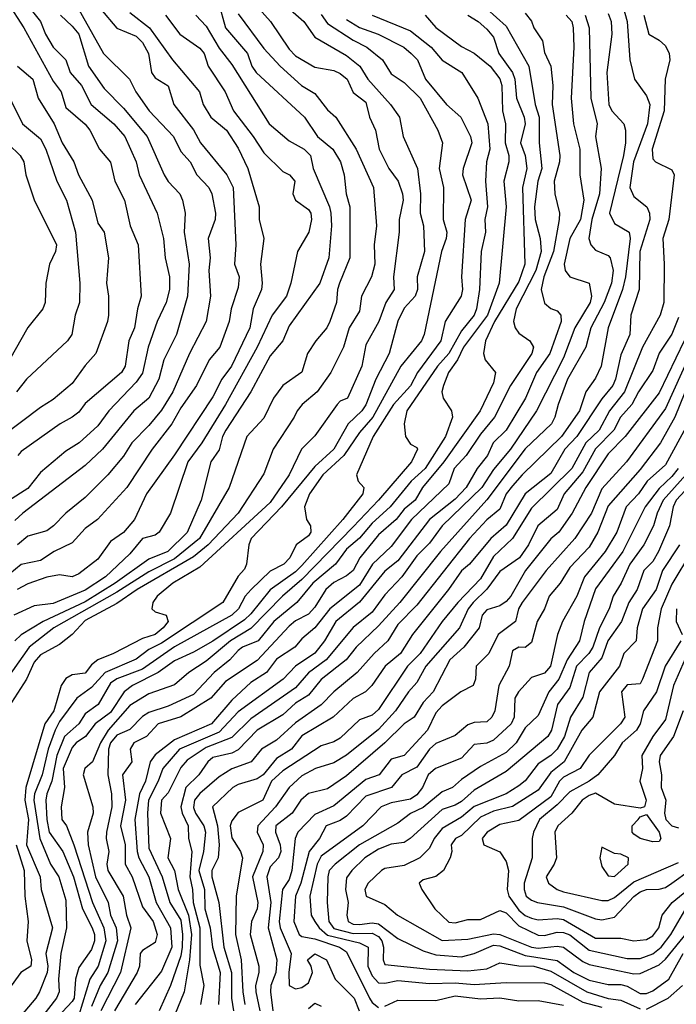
# Model space of a CAD drawing. Header units: metres. Extents: x -51132 to -49532, y -231222 to -229437.
# Tile 55 of 256: x -50935 to -50883, y -230870 to -230793. Entities that reach past the tile are written whole.
import ezdxf

# ---------------------------------------------------------------- set-up
doc = ezdxf.new("R2010")
doc.units = ezdxf.units.M
for name, color, linetype in [('CONTOUR_HALF', 8, 'Continuous'), ('CONTOUR_INDEX', 1, 'Continuous'), ('CONTOUR_INTER', 3, 'Continuous')]:
    doc.layers.add(name, color=color, linetype=linetype)

msp = doc.modelspace()

# ---------------------------------------------------------------- linework, layer by layer
at = {"layer": 'CONTOUR_HALF'}
for points, elevation in [([(-50915.58, -230789.994), (-50912.436, -230792.759), (-50911.58, -230793.981), (-50909.08, -230795.422), (-50908.049, -230796.259), (-50907.426, -230797.259), (-50905.633, -230799.259), (-50904.938, -230800.259), (-50904.658, -230801.759), (-50903.525, -230804.259), (-50903.292, -230806.259), (-50903.317, -230807.759), (-50903.044, -230808.759), (-50902.97, -230810.759), (-50903.549, -230812.759), (-50903.538, -230813.759), (-50903.699, -230814.259), (-50904.58, -230815.209), (-50905.08, -230816.24), (-50905.754, -230818.759), (-50906.801, -230820.759), (-50907.58, -230822.784), (-50907.893, -230823.259), (-50908.955, -230824.259), (-50910.094, -230826.259), (-50911.58, -230827.615), (-50914.18, -230830.759), (-50916.553, -230833.259), (-50916.756, -230833.759), (-50916.924, -230835.259), (-50917.08, -230835.665), (-50917.58, -230836.191), (-50918.773, -230838.259), (-50923.58, -230841.44), (-50924.58, -230841.945), (-50925.58, -230842.714), (-50927.996, -230843.759), (-50929.08, -230844.935), (-50930.239, -230845.759), (-50931.58, -230847.582), (-50931.915, -230848.259), (-50932.468, -230849.759), (-50932.933, -230851.759), (-50933.548, -230853.259), (-50933.61, -230853.759), (-50933.118, -230856.759), (-50932.29, -230858.759), (-50931.646, -230859.759), (-50931.08, -230861.583), (-50931.028, -230863.759), (-50931.478, -230865.759), (-50931.656, -230867.759), (-50931.6, -230868.759), (-50931.82, -230869.259), (-50933.08, -230870.89)], 60.5), ([(-50934.638, -230790.759), (-50933.082, -230792.759), (-50932.679, -230793.759), (-50932.083, -230794.759), (-50931.092, -230795.759), (-50930.757, -230796.759), (-50929.865, -230797.759), (-50929.093, -230799.259), (-50927.339, -230800.759), (-50926.454, -230801.759), (-50925.567, -230803.759), (-50925.353, -230804.759), (-50923.918, -230807.759), (-50923.44, -230809.759), (-50923.3, -230811.259), (-50922.975, -230812.759), (-50922.975, -230813.759), (-50923.224, -230814.759), (-50923.923, -230816.259), (-50924.644, -230818.259), (-50925.08, -230820.304), (-50925.58, -230820.996), (-50927.73, -230823.259), (-50928.58, -230824.425), (-50930.053, -230825.759), (-50931.08, -230826.411), (-50933.08, -230828.08), (-50934.08, -230829.336), (-50935.58, -230830.313)], 65.5), ([(-50930.654, -230790.759), (-50928.129, -230795.259), (-50926.1, -230797.259), (-50925.606, -230798.259), (-50924.568, -230799.759), (-50922.649, -230801.759), (-50922.08, -230802.947), (-50921.352, -230803.759), (-50920.818, -230804.759), (-50919.882, -230805.759), (-50919.64, -230806.259), (-50919.359, -230807.759), (-50919.375, -230808.259), (-50919.926, -230809.759), (-50919.77, -230811.259), (-50919.883, -230812.259), (-50919.753, -230814.259), (-50920.096, -230816.259), (-50921.403, -230818.759), (-50922.699, -230821.759), (-50923.58, -230823.199), (-50924.58, -230824.412), (-50925.923, -230825.759), (-50926.58, -230826.793), (-50927.792, -230828.259), (-50929.58, -230830.035), (-50931.1, -230831.259), (-50932.044, -230832.259), (-50932.58, -230832.655), (-50934.08, -230833.081), (-50934.889, -230833.759)], 64.5), ([(-50898.096, -230791.759), (-50896.58, -230793.114), (-50894.801, -230796.259), (-50894.308, -230799.259), (-50893.997, -230800.259), (-50893.997, -230802.259), (-50893.794, -230804.259), (-50894.095, -230805.259), (-50894.368, -230807.259), (-50894.313, -230808.259), (-50893.899, -230809.759), (-50893.844, -230810.759), (-50894.256, -230812.259), (-50895.798, -230815.259), (-50896.001, -230816.259), (-50895.863, -230816.759), (-50895.58, -230817.163), (-50894.709, -230817.759), (-50894.422, -230818.259), (-50894.575, -230818.759), (-50896.231, -230821.259), (-50897.499, -230823.759), (-50898.58, -230825.087), (-50899.702, -230826.759), (-50900.652, -230827.759), (-50901.08, -230828.973), (-50903.984, -230831.759), (-50905.58, -230833.884), (-50907.066, -230835.259), (-50908.08, -230836.909), (-50910.385, -230838.759), (-50911.58, -230840.249), (-50912.58, -230841.102), (-50913.147, -230841.759), (-50914.58, -230842.706), (-50915.367, -230843.759), (-50916.58, -230844.529), (-50918.08, -230845.91), (-50919.682, -230847.759), (-50922.58, -230849.014), (-50924.08, -230850.192), (-50924.47, -230850.759), (-50924.845, -230852.259), (-50925.323, -230853.259), (-50925.677, -230855.259), (-50925.494, -230857.759), (-50925.358, -230858.259), (-50924.584, -230859.759), (-50924, -230861.759), (-50922.887, -230863.759), (-50922.771, -230865.259), (-50923.58, -230867.131), (-50925.649, -230869.759)], 57.5), ([(-50917.58, -230792.163), (-50915.58, -230794.86), (-50914.281, -230796.259), (-50912.608, -230797.759), (-50911.58, -230798.399), (-50910.58, -230799.663), (-50909.927, -230800.259), (-50908.346, -230802.759), (-50906.965, -230805.759), (-50906.733, -230808.759), (-50906.926, -230810.259), (-50906.87, -230811.759), (-50907.139, -230812.759), (-50907.927, -230814.259), (-50908.08, -230815.443), (-50908.878, -230816.759), (-50909.327, -230818.259), (-50910.307, -230820.259), (-50911.382, -230821.759), (-50912.577, -230822.759), (-50912.97, -230823.259), (-50913.186, -230823.759), (-50914.842, -230826.259), (-50915.58, -230828.192), (-50917.573, -230831.259), (-50919.937, -230833.759), (-50921.08, -230834.697), (-50925.495, -230837.259), (-50927.08, -230838.338), (-50929.58, -230839.668), (-50930.58, -230840.775), (-50931.58, -230841.559), (-50933.08, -230842.37), (-50933.58, -230842.937), (-50934.173, -230844.259), (-50935.58, -230846.452)], 61.5), ([(-50920.891, -230792.259), (-50920.08, -230793.126), (-50919.08, -230794.851), (-50918.08, -230796.129), (-50915.16, -230800.759), (-50913.58, -230802.098), (-50912.402, -230802.759), (-50911.923, -230803.259), (-50911.713, -230804.259), (-50910.43, -230807.259), (-50910.325, -230807.759), (-50910.272, -230808.759), (-50910.463, -230811.259), (-50911.189, -230813.259), (-50913.58, -230816.597), (-50914.09, -230817.759), (-50915.08, -230818.953), (-50916.58, -230821.773), (-50918.546, -230824.759), (-50918.805, -230825.259), (-50919.08, -230826.304), (-50919.712, -230827.259), (-50920.469, -230830.259), (-50921.58, -230832.773), (-50923.087, -230834.259), (-50924.58, -230834.858), (-50927.219, -230836.759), (-50929.58, -230838.222), (-50932.858, -230839.759), (-50934.58, -230840.809), (-50935.08, -230841.255)], 62.5), ([(-50926.08, -230792.045), (-50924.523, -230793.259), (-50922.735, -230795.759), (-50920.621, -230798.259), (-50920.325, -230799.259), (-50919.722, -230800.259), (-50918.491, -230801.259), (-50917.58, -230802.683), (-50916.812, -230804.259), (-50915.941, -230807.259), (-50915.933, -230808.259), (-50915.568, -230809.759), (-50915.821, -230811.759), (-50915.693, -230813.259), (-50915.766, -230813.759), (-50916.409, -230815.259), (-50916.675, -230816.759), (-50918.115, -230819.759), (-50918.87, -230820.759), (-50919.58, -230822.144), (-50922.58, -230826.706), (-50924.778, -230829.759), (-50925.708, -230831.759), (-50926.58, -230832.778), (-50927.58, -230833.495), (-50928.58, -230834.866), (-50930.08, -230836.03), (-50930.58, -230836.243), (-50931.58, -230836.105), (-50932.58, -230836.28), (-50934.08, -230836.808), (-50934.891, -230837.259)], 63.5), ([(-50909.08, -230792.603), (-50908.08, -230793.235), (-50906.62, -230793.759), (-50904.598, -230794.759), (-50904.01, -230795.259), (-50903.526, -230795.759), (-50902.889, -230797.259), (-50901.252, -230799.259), (-50900.125, -230800.259), (-50899.366, -230801.759), (-50899.273, -230802.259), (-50899.949, -230804.259), (-50899.997, -230804.759), (-50899.309, -230806.759), (-50899.787, -230808.259), (-50900.079, -230812.759), (-50899.988, -230813.759), (-50900.096, -230814.259), (-50901.361, -230816.259), (-50901.691, -230817.759), (-50903.534, -230820.259), (-50904.08, -230821.288), (-50905.411, -230822.759), (-50907.008, -230825.259), (-50908.306, -230828.259), (-50908.184, -230828.759), (-50907.727, -230829.259), (-50907.812, -230829.759), (-50909.367, -230831.759), (-50912.58, -230835.354), (-50913.08, -230835.861), (-50915.08, -230837.276), (-50916.58, -230839.164), (-50917.08, -230839.62), (-50919.58, -230841.293), (-50921.08, -230842.159), (-50922.58, -230842.837), (-50923.843, -230843.759), (-50925.855, -230844.759), (-50926.509, -230845.259), (-50927.58, -230846.869), (-50928.793, -230847.759), (-50929.538, -230848.759), (-50930.279, -230849.259), (-50930.58, -230849.628), (-50931.299, -230851.259), (-50931.184, -230852.759), (-50931.454, -230854.259), (-50931.414, -230855.259), (-50931.032, -230855.759), (-50930.467, -230857.259), (-50928.996, -230861.759), (-50928.107, -230863.759), (-50927.961, -230864.759), (-50928.551, -230866.759), (-50929.202, -230867.759), (-50930.08, -230870.598)], 59.5), ([(-50902.913, -230792.259), (-50902.08, -230793.226), (-50900.08, -230794.72), (-50899.08, -230795.233), (-50897.835, -230796.259), (-50897.08, -230797.238), (-50896.911, -230797.759), (-50896.854, -230799.759), (-50896.623, -230800.759), (-50896.663, -230802.259), (-50896.364, -230803.259), (-50896.369, -230803.759), (-50896.761, -230805.259), (-50896.564, -230807.259), (-50897.133, -230813.259), (-50898.044, -230815.759), (-50899.93, -230818.259), (-50900.401, -230819.259), (-50901.105, -230820.259), (-50901.491, -230821.259), (-50901.606, -230821.759), (-50901.507, -230822.259), (-50900.868, -230823.259), (-50900.776, -230823.759), (-50901.334, -230825.259), (-50902.915, -230827.759), (-50904.016, -230828.759), (-50905.666, -230830.759), (-50907.08, -230832.039), (-50908.08, -230833.229), (-50909.08, -230834.089), (-50909.957, -230835.259), (-50911.731, -230836.759), (-50912.976, -230838.259), (-50914.791, -230839.759), (-50916.023, -230841.259), (-50917.234, -230841.759), (-50917.58, -230842.032), (-50918.244, -230842.759), (-50919.474, -230843.759), (-50921.08, -230845.463), (-50923.08, -230846.397), (-50924.58, -230846.869), (-50925.08, -230847.207), (-50926.08, -230848.213), (-50927.08, -230848.649), (-50927.588, -230849.259), (-50927.732, -230849.759), (-50927.808, -230851.759), (-50927.513, -230853.259), (-50927.478, -230854.259), (-50927.899, -230856.259), (-50927.936, -230856.759), (-50927.723, -230857.759), (-50927.872, -230858.759), (-50927.806, -230859.259), (-50926.587, -230861.259), (-50926.332, -230862.759), (-50925.984, -230863.759), (-50926.801, -230867.259), (-50928.354, -230870.259)], 58.5), ([(-50891.884, -230792.259), (-50891.418, -230792.759), (-50891.326, -230793.259), (-50891.28, -230794.759), (-50891.477, -230798.759), (-50891.299, -230800.759), (-50890.812, -230802.759), (-50890.8, -230804.759), (-50890.499, -230806.759), (-50890.754, -230808.259), (-50891.59, -230809.759), (-50892.033, -230811.759), (-50891.948, -230812.259), (-50891.58, -230812.763), (-50890.08, -230813.247), (-50889.892, -230814.259), (-50889.998, -230814.759), (-50891.19, -230816.759), (-50892.08, -230819.109), (-50894.193, -230823.259), (-50896.231, -230826.259), (-50897.58, -230827.84), (-50898.495, -230829.259), (-50901.597, -230832.259), (-50902.58, -230833.617), (-50903.58, -230834.598), (-50904.756, -230836.259), (-50906.08, -230837.659), (-50907.08, -230839.023), (-50908.58, -230840.212), (-50910.691, -230842.759), (-50912.08, -230843.773), (-50913.08, -230844.959), (-50916.58, -230847.37), (-50918.08, -230848.828), (-50920.08, -230849.627), (-50921.58, -230850.615), (-50922.08, -230851.185), (-50923.08, -230853.171), (-50923.586, -230853.759), (-50923.678, -230854.759), (-50922.875, -230856.759), (-50923.084, -230858.259), (-50922.561, -230859.259), (-50922.292, -230860.759), (-50921.468, -230862.759), (-50921.244, -230864.259), (-50921.407, -230866.259), (-50921.814, -230868.759), (-50923.035, -230871.759)], 56.5), ([(-50888.58, -230792.115), (-50888.355, -230792.759), (-50888.292, -230793.759), (-50888.692, -230796.759), (-50888.529, -230799.259), (-50888.304, -230799.759), (-50887.358, -230800.759), (-50887.234, -230801.259), (-50887.232, -230802.259), (-50887.393, -230803.259), (-50888.481, -230807.759), (-50888.08, -230808.582), (-50886.936, -230809.259), (-50886.848, -230809.759), (-50887.216, -230812.759), (-50887.471, -230813.759), (-50888.59, -230816.759), (-50889.134, -230819.759), (-50889.58, -230820.691), (-50890.332, -230821.759), (-50890.837, -230823.259), (-50892.238, -230825.259), (-50895.334, -230828.259), (-50896.08, -230829.133), (-50896.572, -230829.759), (-50897.08, -230830.967), (-50898.08, -230831.78), (-50899.44, -230833.259), (-50903.58, -230838.474), (-50905.08, -230839.98), (-50905.84, -230841.259), (-50906.927, -230842.259), (-50908.243, -230843.759), (-50910.08, -230845.26), (-50911.08, -230846.291), (-50913.08, -230847.696), (-50914.58, -230849.038), (-50915.754, -230849.759), (-50916.566, -230850.759), (-50918.08, -230851.295), (-50919.08, -230851.914), (-50920.58, -230853.221), (-50921.005, -230853.759), (-50921.08, -230854.314), (-50920.925, -230854.759), (-50920.279, -230855.759), (-50920.133, -230856.259), (-50920.297, -230857.759), (-50920.667, -230859.259), (-50920.222, -230860.759), (-50920.183, -230862.259), (-50919.786, -230863.759), (-50919.599, -230865.259), (-50918.993, -230867.259), (-50919.123, -230869.759)], 55.5), ([(-50885.778, -230792.259), (-50885.395, -230793.759), (-50884.58, -230794.203), (-50884.08, -230794.661), (-50883.789, -230795.259), (-50883.761, -230795.759), (-50884.102, -230797.259), (-50884.205, -230799.759), (-50885.143, -230802.759), (-50885.08, -230803.507), (-50884.877, -230803.759), (-50883.58, -230804.38), (-50883.4, -230804.759), (-50883.839, -230808.259), (-50884.299, -230809.759), (-50884.183, -230811.759), (-50884.225, -230814.759), (-50884.507, -230815.759), (-50885.889, -230818.259), (-50887.31, -230821.759), (-50888.489, -230823.259), (-50889.299, -230824.759), (-50890.323, -230825.759), (-50891.44, -230827.759), (-50894.58, -230830.887), (-50896.081, -230833.259), (-50897.58, -230834.675), (-50898.58, -230836.403), (-50900.365, -230838.259), (-50901.584, -230839.759), (-50903.327, -230842.259), (-50904.315, -230843.259), (-50906.58, -230846.65), (-50907.08, -230847.082), (-50908.08, -230847.456), (-50909.58, -230848.881), (-50910.08, -230849.189), (-50911.08, -230849.497), (-50914.08, -230851.454), (-50914.959, -230852.259), (-50915.659, -230853.759), (-50917.58, -230854.703), (-50918.08, -230855.365), (-50918.196, -230855.759), (-50918.08, -230856.699), (-50917.406, -230857.759), (-50917.239, -230858.259), (-50917.743, -230861.259), (-50917.782, -230864.259), (-50917.343, -230866.259), (-50917.214, -230868.759), (-50917.047, -230869.759)], 54.5), ([(-50934.872, -230796.259), (-50933.674, -230797.259), (-50933.261, -230798.759), (-50932, -230800.759), (-50931.38, -230802.259), (-50930.449, -230803.759), (-50930.096, -230804.759), (-50929.028, -230806.759), (-50928.58, -230808.548), (-50928.078, -230809.259), (-50927.744, -230811.259), (-50927.906, -230813.259), (-50927.742, -230814.259), (-50927.75, -230815.759), (-50927.822, -230816.259), (-50928.726, -230818.759), (-50929.58, -230819.705), (-50930.58, -230821.1), (-50932.08, -230822.372), (-50933.08, -230822.98), (-50937.58, -230826.368)], 66.5), ([(-50935.58, -230802.353), (-50934.673, -230803.259), (-50934.37, -230803.759), (-50934.211, -230804.759), (-50933.58, -230806.721), (-50931.829, -230810.259), (-50931.9, -230810.759), (-50932.374, -230811.759), (-50932.647, -230813.259), (-50932.706, -230814.759), (-50932.891, -230815.259), (-50934.08, -230816.731), (-50935.515, -230819.259)], 67.5), ([(-50882.623, -230817.759), (-50884.58, -230821.849), (-50887.248, -230825.259), (-50888.58, -230826.617), (-50890.324, -230829.259), (-50891.411, -230831.259), (-50892.448, -230832.759), (-50893.08, -230833.286), (-50895.051, -230835.759), (-50896.223, -230837.759), (-50896.58, -230838.192), (-50897.08, -230838.527), (-50898.08, -230838.832), (-50898.463, -230839.259), (-50898.683, -230840.259), (-50899.904, -230841.759), (-50900.986, -230842.759), (-50902.304, -230845.259), (-50903.08, -230846.108), (-50903.778, -230847.259), (-50904.58, -230847.78), (-50906.08, -230849.252), (-50909.08, -230851.832), (-50910.58, -230852.861), (-50912.08, -230853.234), (-50912.66, -230853.759), (-50913.343, -230854.759), (-50914.63, -230855.759), (-50914.659, -230856.259), (-50914.277, -230857.259), (-50914.248, -230857.759), (-50914.431, -230858.259), (-50915.08, -230858.982), (-50915.323, -230859.759), (-50915.014, -230861.759), (-50915.233, -230863.759), (-50914.564, -230866.259), (-50914.636, -230867.259), (-50915.017, -230868.259), (-50915.056, -230868.759), (-50914.862, -230870.259)], 53.5), ([(-50882.58, -230821.816), (-50883.365, -230823.759), (-50884.489, -230825.759), (-50886.08, -230827.844), (-50888.58, -230830.705), (-50889.381, -230832.759), (-50890.08, -230833.941), (-50891.58, -230835.523), (-50892.342, -230836.759), (-50893.219, -230837.759), (-50893.57, -230838.759), (-50894.148, -230839.759), (-50894.58, -230841.407), (-50895.08, -230841.79), (-50895.58, -230841.773), (-50896.08, -230842.06), (-50896.352, -230843.259), (-50897.161, -230844.759), (-50897.476, -230846.759), (-50897.708, -230847.259), (-50898.08, -230847.613), (-50899.08, -230847.656), (-50899.58, -230847.86), (-50900.58, -230848.696), (-50902.08, -230849.311), (-50902.584, -230849.759), (-50903.58, -230851.161), (-50904.753, -230851.759), (-50905.575, -230852.759), (-50907.58, -230853.439), (-50909.08, -230854.991), (-50909.58, -230855.329), (-50910.685, -230855.759), (-50911.209, -230856.759), (-50912.015, -230857.759), (-50912.68, -230860.259), (-50913.089, -230861.259), (-50913.217, -230863.259), (-50912.802, -230864.259), (-50912.58, -230864.43), (-50911.58, -230864.622), (-50909.634, -230865.259), (-50909.08, -230865.629), (-50907.282, -230869.259), (-50907.08, -230869.599), (-50906.58, -230869.979)], 52.5), ([(-50883.105, -230827.759), (-50883.58, -230828.387), (-50884.58, -230829.33), (-50885.673, -230830.759), (-50887.435, -230834.259), (-50889.58, -230837.203), (-50890.468, -230839.759), (-50890.835, -230841.259), (-50891.802, -230842.759), (-50892.443, -230844.259), (-50893.245, -230845.259), (-50894.08, -230847.126), (-50895.08, -230848.091), (-50895.795, -230849.259), (-50896.58, -230850.018), (-50898.58, -230851.123), (-50900.08, -230852.125), (-50900.794, -230852.759), (-50901.58, -230853.093), (-50903.08, -230854.318), (-50904.08, -230854.782), (-50905.08, -230855.561), (-50908.08, -230857.237), (-50909.969, -230858.759), (-50910.456, -230859.259), (-50910.565, -230859.759), (-50910.612, -230861.759), (-50910.479, -230863.259), (-50910.08, -230863.789), (-50908.58, -230864.195), (-50907.08, -230864.159), (-50906.58, -230864.418), (-50906.32, -230864.759), (-50906.178, -230865.259), (-50906.214, -230866.259), (-50906.08, -230866.634), (-50902.58, -230866.98), (-50899.58, -230867.121), (-50898.08, -230866.957), (-50897.08, -230866.481), (-50895.58, -230866.732), (-50894.403, -230866.759), (-50893.08, -230867.131), (-50890.264, -230868.759), (-50888.58, -230869.294), (-50887.58, -230869.413), (-50886.08, -230870.093)], 51.5), ([(-50881.856, -230828.759), (-50883.247, -230830.259), (-50883.494, -230830.759), (-50883.777, -230832.259), (-50884.63, -230834.259), (-50885.08, -230835.055), (-50885.776, -230835.759), (-50886.299, -230837.259), (-50886.953, -230838.259), (-50887.539, -230839.759), (-50888.614, -230841.259), (-50889.08, -230842.594), (-50890.069, -230843.759), (-50890.58, -230845.67), (-50891.537, -230847.259), (-50892.017, -230848.759), (-50892.58, -230849.751), (-50893.072, -230850.259), (-50894.08, -230850.89), (-50895.08, -230852.236), (-50895.58, -230852.639), (-50896.58, -230853.25), (-50899.08, -230854.247), (-50900.08, -230855.08), (-50901.58, -230855.977), (-50902.215, -230856.759), (-50902.58, -230857.511), (-50903.346, -230858.259), (-50904.58, -230858.874), (-50906.08, -230859.104), (-50906.351, -230859.259), (-50907.403, -230860.259), (-50907.648, -230860.759), (-50907.541, -230861.259), (-50906.08, -230861.92), (-50905.096, -230862.759), (-50901.58, -230864.744), (-50899.58, -230864.64), (-50897.58, -230864.215), (-50897.08, -230864.281), (-50894.58, -230865.266), (-50894.08, -230865.348), (-50892.58, -230865.185), (-50892.08, -230865.271), (-50890.58, -230866.392), (-50890.08, -230866.629), (-50886.58, -230867.347), (-50886.08, -230867.321), (-50884.58, -230866.656), (-50884.08, -230866.199), (-50880.864, -230862.259)], 50.5), ([(-50882.041, -230834.259), (-50883.58, -230836.831), (-50884.437, -230838.759), (-50884.724, -230840.259), (-50884.707, -230841.259), (-50885.882, -230844.259), (-50886.08, -230844.636), (-50887.08, -230844.723), (-50887.541, -230845.259), (-50887.283, -230847.259), (-50887.624, -230847.759), (-50890.08, -230850.212), (-50890.767, -230851.259), (-50892.08, -230851.952), (-50892.399, -230852.259), (-50893.08, -230853.478), (-50895.58, -230855.331), (-50897.08, -230855.649), (-50898.075, -230856.259), (-50898.451, -230856.759), (-50898.318, -230857.259), (-50897.08, -230857.794), (-50896.58, -230858.563), (-50896.395, -230859.259), (-50896.499, -230860.759), (-50896.36, -230861.259), (-50895.58, -230862.377), (-50895.08, -230862.793), (-50894.58, -230862.991), (-50894.08, -230863.117), (-50892.58, -230863.016), (-50892.08, -230863.105), (-50889.58, -230864.55), (-50887.58, -230864.552), (-50886.58, -230864.773), (-50885.58, -230864.675), (-50885.08, -230864.368), (-50884.613, -230863.759), (-50884.347, -230862.759), (-50883.564, -230861.759), (-50881.722, -230860.259)], 49.5), ([(-50882.358, -230842.259), (-50883.45, -230844.759), (-50884.08, -230847.423), (-50885.077, -230848.759), (-50885.947, -230850.259), (-50885.886, -230851.259), (-50886.088, -230852.259), (-50885.609, -230853.759), (-50885.729, -230854.259), (-50886.08, -230854.363), (-50888.08, -230854.056), (-50889.58, -230853.21), (-50890.08, -230853.379), (-50890.608, -230853.759), (-50891.42, -230854.759), (-50892.523, -230855.759), (-50892.751, -230856.259), (-50892.641, -230858.259), (-50892.803, -230858.759), (-50893.435, -230859.759), (-50893.262, -230860.259), (-50892.58, -230860.755), (-50892.08, -230860.939), (-50889.08, -230861.612), (-50888.58, -230861.603), (-50888.08, -230861.366), (-50886.58, -230860.144), (-50883.08, -230858.632)], 48.5), ([(-50886.236, -230855.259), (-50886.08, -230855.055), (-50885.58, -230854.868), (-50884.582, -230856.259), (-50884.453, -230856.759), (-50884.58, -230856.981), (-50885.08, -230857.026), (-50886.078, -230856.759), (-50886.58, -230856.409), (-50886.695, -230856.259), (-50886.7, -230855.759), (-50886.236, -230855.259)], 48.5), ([(-50934.986, -230857.259), (-50934.343, -230859.259), (-50934.31, -230861.259), (-50934.054, -230863.259), (-50934.134, -230864.759), (-50933.77, -230866.259), (-50933.833, -230866.759), (-50934.611, -230867.259), (-50935.58, -230868.587)], 61.5), ([(-50885.58, -230870.112), (-50883.872, -230869.259), (-50882.744, -230868.259)], 51.5), ([(-50912.08, -230870.069), (-50911.58, -230869.639), (-50911.08, -230869.874)], 53.5), ([(-50906.08, -230869.892), (-50905.08, -230869.428), (-50902.08, -230869.436), (-50900.58, -230869.079), (-50898.58, -230869.311), (-50897.08, -230869.239), (-50895.58, -230869.465), (-50894.08, -230869.443), (-50892.08, -230869.795)], 52.5)]:
    msp.add_lwpolyline(points, dxfattribs=dict(at, elevation=elevation))
at = {"layer": 'CONTOUR_INDEX'}
for points, elevation in [([(-50887.498, -230791.259), (-50887.085, -230792.759), (-50886.886, -230795.759), (-50886.506, -230797.259), (-50885.58, -230798.587), (-50885.32, -230799.259), (-50885.508, -230800.759), (-50886.593, -230803.759), (-50886.872, -230805.759), (-50886.58, -230806.472), (-50885.551, -230807.259), (-50885.334, -230807.759), (-50885.324, -230808.259), (-50886.088, -230810.759), (-50886.156, -230813.759), (-50886.816, -230815.759), (-50886.89, -230817.259), (-50887.58, -230818.855), (-50887.995, -230820.759), (-50888.216, -230821.259), (-50889.08, -230822.306), (-50891.046, -230825.259), (-50891.975, -230826.259), (-50893.08, -230828.15), (-50895.081, -230829.759), (-50896.58, -230832.218), (-50897.788, -230833.259), (-50899.447, -230835.259), (-50900.08, -230835.789), (-50901.094, -230837.259), (-50903.922, -230840.759), (-50904.854, -230842.259), (-50906.069, -230843.259), (-50907.112, -230844.759), (-50907.604, -230845.259), (-50908.58, -230845.773), (-50910.123, -230847.259), (-50912.58, -230848.707), (-50913.389, -230849.759), (-50914.58, -230850.487), (-50915.624, -230851.759), (-50916.08, -230852.076), (-50917.58, -230852.517), (-50917.995, -230852.759), (-50919.59, -230854.259), (-50919.203, -230855.759), (-50919.069, -230857.259), (-50919.153, -230858.259), (-50919.642, -230859.259), (-50919.65, -230859.759), (-50919.098, -230861.759), (-50918.709, -230865.259), (-50918.105, -230867.259), (-50918.1, -230869.259), (-50917.959, -230870.259)], 55), ([(-50931.513, -230792.259), (-50930.58, -230793.111), (-50930.08, -230793.752), (-50929.309, -230796.259), (-50928.08, -230798.004), (-50926.58, -230799.536), (-50924.711, -230801.759), (-50923.378, -230804.759), (-50923.08, -230805.285), (-50922.156, -230806.259), (-50921.953, -230806.759), (-50921.729, -230807.759), (-50921.815, -230809.259), (-50921.41, -230811.759), (-50921.562, -230814.259), (-50922.426, -230817.259), (-50923.404, -230819.259), (-50923.805, -230820.759), (-50924.577, -230822.259), (-50925.749, -230823.259), (-50928.223, -230826.259), (-50929.58, -230827.533), (-50934.469, -230831.259), (-50935.08, -230831.844)], 65), ([(-50911.08, -230792.212), (-50910.58, -230792.902), (-50908.58, -230794.211), (-50907.51, -230794.759), (-50906.27, -230795.759), (-50905.58, -230796.847), (-50904.58, -230797.538), (-50903.324, -230798.759), (-50901.921, -230801.259), (-50901.56, -230802.259), (-50901.831, -230804.259), (-50901.479, -230805.759), (-50901.523, -230808.259), (-50901.219, -230809.259), (-50901.273, -230809.759), (-50901.644, -230810.759), (-50903.003, -230817.259), (-50903.222, -230817.759), (-50904.837, -230819.759), (-50907.037, -230823.759), (-50908.08, -230824.937), (-50909.296, -230826.759), (-50910.934, -230828.259), (-50911.985, -230829.759), (-50912.372, -230830.759), (-50912.231, -230831.759), (-50911.922, -230832.259), (-50911.881, -230832.759), (-50912.08, -230833.042), (-50913.027, -230833.759), (-50913.545, -230834.759), (-50913.995, -230835.259), (-50915.08, -230835.815), (-50916.574, -230837.259), (-50917.027, -230837.759), (-50917.556, -230838.759), (-50918.074, -230839.259), (-50922.58, -230841.741), (-50925.08, -230843.492), (-50927.08, -230844.239), (-50927.58, -230844.589), (-50928.563, -230846.259), (-50929.58, -230846.977), (-50930.08, -230847.759), (-50931.201, -230848.759), (-50931.802, -230850.259), (-50932.179, -230852.259), (-50932.574, -230853.259), (-50932.657, -230853.759), (-50932.569, -230855.259), (-50932.383, -230856.259), (-50931.326, -230857.759), (-50930.5, -230859.759), (-50929.774, -230862.259), (-50929.019, -230863.759), (-50928.847, -230864.259), (-50928.852, -230864.759), (-50929.08, -230865.458), (-50930.08, -230866.852), (-50930.335, -230867.759), (-50930.439, -230869.259), (-50930.58, -230869.522), (-50931.735, -230870.759)], 60), ([(-50882.991, -230833.759), (-50884.332, -230835.759), (-50884.822, -230837.259), (-50885.899, -230838.759), (-50886.303, -230840.259), (-50886.378, -230841.259), (-50887.364, -230842.259), (-50887.697, -230843.259), (-50889.267, -230845.259), (-50889.787, -230847.259), (-50890.641, -230848.259), (-50892.04, -230850.759), (-50893.08, -230851.569), (-50894.08, -230852.969), (-50896.08, -230854.235), (-50897.58, -230854.609), (-50898.58, -230855.076), (-50900.08, -230856.505), (-50900.552, -230856.759), (-50900.887, -230857.259), (-50900.832, -230857.759), (-50900.961, -230858.259), (-50901.5, -230859.259), (-50902.08, -230859.718), (-50903.08, -230859.981), (-50903.396, -230860.259), (-50903.178, -230860.759), (-50902.16, -230862.259), (-50901.08, -230863.303), (-50900.58, -230863.345), (-50899.58, -230863.109), (-50898.58, -230863.094), (-50897.08, -230862.399), (-50896.58, -230862.583), (-50895.58, -230863.605), (-50894.08, -230864.329), (-50893.58, -230864.357), (-50892.58, -230864.094), (-50892.08, -230864.116), (-50891.58, -230864.285), (-50890.08, -230865.495), (-50887.08, -230866.163), (-50886.08, -230866.146), (-50885.08, -230865.779), (-50884.435, -230865.259), (-50883.673, -230864.259), (-50882.58, -230862.403)], 50)]:
    msp.add_lwpolyline(points, dxfattribs=dict(at, elevation=elevation))
at = {"layer": 'CONTOUR_INTER'}
for points, elevation in [([(-50928.371, -230791.759), (-50927.08, -230793.283), (-50925.58, -230793.908), (-50925.08, -230794.407), (-50924.618, -230795.259), (-50924.364, -230796.759), (-50924.08, -230797.165), (-50923.08, -230797.795), (-50922.612, -230799.259), (-50921.08, -230801.252), (-50920.524, -230802.259), (-50918.47, -230804.759), (-50917.964, -230805.759), (-50917.757, -230810.259), (-50917.873, -230811.759), (-50917.496, -230812.759), (-50917.58, -230813.586), (-50918.12, -230815.259), (-50918.285, -230816.259), (-50919.018, -230818.259), (-50919.843, -230819.259), (-50920.843, -230821.259), (-50922.08, -230823.022), (-50922.77, -230824.259), (-50924.327, -230826.259), (-50926.313, -230829.259), (-50928.606, -230831.759), (-50929.58, -230832.474), (-50930.58, -230833.602), (-50931.994, -230834.259), (-50933.08, -230834.981), (-50934.58, -230835.277), (-50936.392, -230836.759)], 64), ([(-50919.134, -230791.259), (-50918.571, -230793.259), (-50916.838, -230795.259), (-50916.518, -230796.259), (-50916.163, -230796.759), (-50912.374, -230800.259), (-50911.36, -230801.759), (-50910.167, -230802.759), (-50909.572, -230803.759), (-50909.278, -230804.759), (-50909.115, -230806.259), (-50908.831, -230807.259), (-50908.819, -230811.259), (-50909.652, -230813.259), (-50909.804, -230813.759), (-50909.864, -230814.759), (-50910.398, -230816.259), (-50910.632, -230816.759), (-50911.503, -230817.759), (-50912.135, -230818.759), (-50912.58, -230820.231), (-50914.08, -230821.273), (-50914.807, -230822.259), (-50915.58, -230823.826), (-50916.908, -230825.259), (-50918.286, -230829.259), (-50920.618, -230833.259), (-50922.58, -230834.85), (-50924.58, -230835.874), (-50927.08, -230837.451), (-50932.036, -230840.259), (-50933.97, -230841.759), (-50936.08, -230844.765)], 62), ([(-50935.653, -230791.259), (-50934.386, -230793.259), (-50932.08, -230797.415), (-50931.466, -230798.259), (-50931.08, -230799.486), (-50929.58, -230800.787), (-50929.199, -230801.259), (-50928.457, -230802.759), (-50927.58, -230803.778), (-50927.254, -230805.259), (-50926.499, -230806.759), (-50926.051, -230808.759), (-50925.414, -230810.259), (-50925.194, -230814.259), (-50925.48, -230815.259), (-50925.701, -230816.759), (-50926.157, -230817.759), (-50926.451, -230819.759), (-50926.728, -230820.259), (-50929.58, -230822.67), (-50930.08, -230823.343), (-50930.58, -230823.749), (-50931.522, -230824.259), (-50934.58, -230826.428), (-50934.863, -230826.759)], 66), ([(-50915.923, -230791.759), (-50915.039, -230792.759), (-50913.58, -230794.934), (-50913.08, -230795.435), (-50911.58, -230796.332), (-50910.08, -230796.587), (-50909.58, -230796.815), (-50909.044, -230797.259), (-50908.58, -230798.326), (-50907.58, -230799.08), (-50907.288, -230800.259), (-50906.819, -230801.259), (-50906.523, -230802.759), (-50905.764, -230804.259), (-50905.049, -230805.259), (-50904.711, -230806.259), (-50904.658, -230806.759), (-50904.972, -230808.259), (-50904.95, -230809.259), (-50905.397, -230812.759), (-50905.366, -230813.759), (-50906.008, -230814.759), (-50906.549, -230816.259), (-50907.58, -230818.091), (-50907.899, -230819.759), (-50909.017, -230822.259), (-50909.58, -230822.495), (-50909.834, -230822.759), (-50911.58, -230825.221), (-50912.625, -230826.259), (-50913.584, -230828.259), (-50915.08, -230830.427), (-50920.58, -230835.495), (-50922.712, -230836.759), (-50923.922, -230837.759), (-50924.27, -230838.259), (-50924.353, -230838.759), (-50924.08, -230838.991), (-50923.228, -230839.259), (-50923.06, -230839.759), (-50923.453, -230840.259), (-50924.097, -230840.759), (-50925.08, -230841.076), (-50927.36, -230842.259), (-50928.58, -230842.754), (-50929.08, -230843.139), (-50929.58, -230843.797), (-50930.58, -230843.932), (-50931.08, -230844.211), (-50931.447, -230844.759), (-50932.04, -230846.759), (-50932.722, -230847.759), (-50934.237, -230852.759), (-50934.308, -230853.759), (-50934.022, -230855.259), (-50934.16, -230857.259), (-50933.111, -230859.759), (-50933.031, -230860.759), (-50932.146, -230863.759), (-50932.659, -230865.759), (-50932.492, -230866.759), (-50932.552, -230867.259), (-50933.159, -230868.759), (-50933.439, -230869.259), (-50934.58, -230870.61)], 61), ([(-50923.275, -230792.259), (-50922.142, -230793.759), (-50920.58, -230794.852), (-50920.258, -230795.259), (-50919.922, -230796.259), (-50918.604, -230798.259), (-50917.96, -230799.759), (-50916.41, -230801.759), (-50915.58, -230803.04), (-50914.08, -230804.516), (-50913.546, -230804.759), (-50913.141, -230805.259), (-50913.3, -230806.259), (-50913.096, -230806.759), (-50912.08, -230807.49), (-50911.899, -230807.759), (-50911.839, -230808.259), (-50912.04, -230809.259), (-50912.93, -230810.759), (-50913.451, -230813.259), (-50913.805, -230814.259), (-50914.912, -230815.759), (-50916.086, -230818.259), (-50918.58, -230822.766), (-50920.432, -230825.759), (-50921.519, -230827.259), (-50922.884, -230831.259), (-50923.78, -230832.759), (-50924.08, -230833.003), (-50925.08, -230833.245), (-50926.08, -230834.459), (-50927.977, -230836.259), (-50929.58, -230837.307), (-50932.08, -230838.335), (-50933.58, -230838.518), (-50935.17, -230839.259)], 63), ([(-50907.08, -230792.266), (-50904.08, -230793.49), (-50902.447, -230794.759), (-50901.58, -230795.786), (-50900.047, -230796.759), (-50898.806, -230798.759), (-50898.014, -230800.759), (-50897.849, -230802.759), (-50898.107, -230803.759), (-50898.199, -230805.259), (-50898.036, -230807.259), (-50898.237, -230808.259), (-50898.189, -230809.259), (-50898.525, -230810.759), (-50898.667, -230813.759), (-50898.9, -230815.259), (-50899.088, -230815.759), (-50900.08, -230816.987), (-50901.065, -230818.759), (-50901.956, -230819.759), (-50904.359, -230823.259), (-50904.566, -230824.259), (-50904.478, -230825.259), (-50904.08, -230825.857), (-50903.58, -230826.114), (-50903.531, -230826.259), (-50904.005, -230827.259), (-50906.589, -230830.259), (-50908.58, -230832.341), (-50912.58, -230836.475), (-50914.102, -230837.759), (-50916.58, -230840.302), (-50918.19, -230841.259), (-50920.08, -230842.868), (-50921.456, -230843.759), (-50922.58, -230844.725), (-50924.58, -230845.407), (-50926.08, -230846.329), (-50927.777, -230848.259), (-50928.361, -230849.259), (-50929.01, -230850.759), (-50929.587, -230851.259), (-50929.729, -230851.759), (-50928.967, -230854.259), (-50928.939, -230854.759), (-50929.386, -230856.259), (-50929.331, -230857.259), (-50928.756, -230859.759), (-50927.766, -230861.759), (-50927.582, -230862.759), (-50927.135, -230863.759), (-50927.032, -230864.759), (-50927.796, -230867.259), (-50928.388, -230868.259), (-50929.08, -230869.924)], 59), ([(-50899.58, -230792.265), (-50898.76, -230792.759), (-50898.08, -230793.364), (-50897.58, -230793.986), (-50897.151, -230795.259), (-50896.073, -230796.759), (-50895.91, -230797.259), (-50895.763, -230798.759), (-50895.164, -230800.259), (-50895.097, -230800.759), (-50895.46, -230802.259), (-50895.095, -230803.259), (-50894.964, -230804.259), (-50895.302, -230805.759), (-50895.107, -230811.759), (-50895.58, -230813.121), (-50897.502, -230816.259), (-50898.189, -230817.759), (-50898.356, -230818.759), (-50898.229, -230819.259), (-50897.416, -230820.259), (-50897.58, -230821.069), (-50898.61, -230823.259), (-50901.462, -230827.259), (-50903.125, -230829.259), (-50903.712, -230830.259), (-50904.58, -230830.958), (-50905.211, -230831.759), (-50906.58, -230832.966), (-50908.037, -230834.759), (-50908.58, -230835.768), (-50909.08, -230836.181), (-50910.08, -230836.701), (-50910.702, -230837.259), (-50911.58, -230838.632), (-50912.08, -230839.173), (-50913.08, -230839.703), (-50913.58, -230840.119), (-50916.08, -230842.818), (-50918.58, -230844.463), (-50919.723, -230845.759), (-50922.08, -230847.232), (-50923.845, -230847.759), (-50924.756, -230848.759), (-50925.748, -230849.259), (-50926.047, -230849.759), (-50925.908, -230850.759), (-50926.642, -230851.759), (-50926.402, -230853.759), (-50926.807, -230855.759), (-50926.442, -230857.259), (-50926.433, -230858.759), (-50925.901, -230859.759), (-50925.08, -230862.114), (-50924.251, -230863.259), (-50923.937, -230864.259), (-50924.08, -230864.9), (-50925.08, -230865.514), (-50925.259, -230865.759), (-50925.322, -230866.759), (-50925.488, -230867.259), (-50927.271, -230870.259)], 58), ([(-50895.08, -230792.108), (-50894.58, -230792.728), (-50894.419, -230793.259), (-50893.725, -230794.259), (-50893.58, -230795.18), (-50893.079, -230796.259), (-50892.92, -230797.759), (-50892.961, -230799.259), (-50892.381, -230803.259), (-50892.394, -230803.759), (-50892.827, -230805.259), (-50892.768, -230806.259), (-50892.396, -230807.759), (-50892.417, -230808.259), (-50892.865, -230810.759), (-50893.614, -230812.759), (-50893.821, -230813.759), (-50893.58, -230814.82), (-50893.08, -230815.243), (-50892.58, -230815.427), (-50892.296, -230815.759), (-50892.275, -230816.259), (-50893.156, -230818.759), (-50894.203, -230820.259), (-50895.055, -230822.259), (-50896.58, -230824.778), (-50897.586, -230825.759), (-50898.034, -230826.759), (-50898.856, -230827.759), (-50899.699, -230829.259), (-50900.58, -230830.18), (-50902.577, -230831.759), (-50905.08, -230834.994), (-50906.08, -230835.799), (-50908.08, -230838.229), (-50909.928, -230839.759), (-50910.803, -230841.259), (-50911.58, -230842.227), (-50913.081, -230843.259), (-50914.052, -230844.259), (-50917.58, -230846.818), (-50919.08, -230848.419), (-50922.184, -230849.759), (-50923.481, -230851.259), (-50923.84, -230852.259), (-50924.602, -230853.759), (-50924.696, -230854.759), (-50924.58, -230857.501), (-50923.529, -230859.759), (-50922.945, -230861.759), (-50922.08, -230863.152), (-50921.937, -230864.259), (-50921.961, -230865.259), (-50922.08, -230865.952), (-50922.879, -230868.259), (-50923.778, -230870.259)], 57), ([(-50890.376, -230792.259), (-50890.076, -230793.259), (-50889.935, -230798.759), (-50889.444, -230800.759), (-50889.565, -230801.759), (-50889.118, -230804.259), (-50889.27, -230806.259), (-50889.859, -230808.259), (-50890.091, -230809.759), (-50889.932, -230810.259), (-50889.58, -230810.668), (-50888.58, -230811.075), (-50888.431, -230811.259), (-50888.189, -230812.259), (-50888.314, -230813.259), (-50888.906, -230814.759), (-50889.942, -230816.759), (-50890.33, -230818.259), (-50891.76, -230820.759), (-50892.513, -230822.759), (-50892.755, -230823.759), (-50893.032, -230824.259), (-50895.08, -230826.218), (-50898.08, -230830.232), (-50901.736, -230834.259), (-50904.916, -230838.259), (-50906.58, -230840.104), (-50908.337, -230841.759), (-50909.104, -230842.759), (-50911.08, -230844.284), (-50912.08, -230845.536), (-50913.08, -230846.138), (-50914.08, -230847.057), (-50916.08, -230848.278), (-50917.58, -230849.8), (-50918.08, -230850.063), (-50919.58, -230850.413), (-50919.967, -230850.759), (-50920.664, -230851.759), (-50921.684, -230852.759), (-50922.071, -230854.259), (-50921.97, -230854.759), (-50921.498, -230855.759), (-50921.48, -230856.759), (-50921.221, -230857.759), (-50921.376, -230859.759), (-50921.153, -230860.759), (-50921.106, -230861.759), (-50920.593, -230863.759), (-50920.58, -230866.684), (-50920.267, -230868.259), (-50920.538, -230869.759)], 56), ([(-50936.204, -230797.259), (-50934.484, -230800.759), (-50933.08, -230801.953), (-50932.667, -230802.759), (-50931.806, -230805.259), (-50931.034, -230806.759), (-50930.322, -230809.259), (-50930.003, -230813.259), (-50930.025, -230814.759), (-50930.356, -230815.759), (-50930.609, -230817.259), (-50930.95, -230817.759), (-50934.173, -230820.759), (-50934.956, -230821.759)], 67), ([(-50883.08, -230815.94), (-50883.58, -230817.257), (-50884.58, -230818.73), (-50885.08, -230820.102), (-50886.213, -230821.759), (-50886.732, -230822.759), (-50887.612, -230823.759), (-50888.134, -230824.759), (-50889.58, -230826.221), (-50890.58, -230828.02), (-50892.031, -230829.759), (-50892.58, -230830.986), (-50894.107, -230832.259), (-50894.833, -230833.759), (-50895.529, -230834.759), (-50897.08, -230835.85), (-50898.08, -230837.23), (-50899.166, -230838.259), (-50899.543, -230838.759), (-50900.247, -230840.259), (-50902.88, -230843.259), (-50903.58, -230844.539), (-50904.238, -230845.259), (-50905.243, -230846.759), (-50906.58, -230848.203), (-50909.08, -230850.226), (-50910.08, -230850.834), (-50911.533, -230851.259), (-50912.58, -230851.832), (-50913.586, -230852.759), (-50914.666, -230854.259), (-50916.045, -230855.759), (-50916.087, -230856.259), (-50915.624, -230857.259), (-50915.643, -230857.759), (-50916.446, -230859.759), (-50916.049, -230861.759), (-50916.091, -230862.259), (-50916.54, -230863.259), (-50916.635, -230864.259), (-50915.966, -230866.759), (-50915.951, -230867.259), (-50916.227, -230868.259), (-50916.189, -230868.759), (-50915.896, -230870.259)], 54), ([(-50881.58, -230817.525), (-50884.08, -230823.06), (-50887.138, -230827.259), (-50889.08, -230829.361), (-50889.893, -230831.259), (-50891.197, -230833.259), (-50893.44, -230835.759), (-50895.317, -230838.259), (-50895.615, -230838.759), (-50895.844, -230839.759), (-50897.199, -230840.759), (-50897.929, -230842.259), (-50898.925, -230843.259), (-50898.977, -230844.259), (-50899.156, -230844.759), (-50900.126, -230845.259), (-50901.58, -230846.348), (-50902.08, -230846.904), (-50902.744, -230848.259), (-50904.58, -230850.246), (-50905.58, -230850.527), (-50906.542, -230851.759), (-50907.58, -230852.129), (-50910.08, -230854.182), (-50911.58, -230854.883), (-50912.909, -230856.259), (-50913.115, -230856.759), (-50913.367, -230859.259), (-50913.58, -230859.951), (-50914.106, -230860.759), (-50914.358, -230863.259), (-50914.288, -230863.759), (-50913.419, -230865.759), (-50913.613, -230867.259), (-50913.592, -230868.259), (-50913.08, -230868.522), (-50912.58, -230868.412), (-50912.08, -230868.061), (-50911.761, -230867.259), (-50911.852, -230866.759), (-50912.137, -230866.259), (-50911.58, -230865.777), (-50910.658, -230866.259), (-50909.986, -230867.759), (-50908.496, -230869.259), (-50908.104, -230870.259)], 53), ([(-50882.339, -230824.259), (-50884.08, -230827.477), (-50885.513, -230828.759), (-50886.199, -230829.759), (-50887.163, -230830.759), (-50887.906, -230832.759), (-50888.807, -230834.259), (-50890.45, -230836.259), (-50891.033, -230837.759), (-50892.15, -230839.759), (-50892.562, -230840.759), (-50893.102, -230843.259), (-50893.58, -230843.809), (-50894.58, -230844.141), (-50895.617, -230845.259), (-50895.899, -230845.759), (-50895.939, -230847.259), (-50896.194, -230847.759), (-50897.58, -230849.038), (-50898.08, -230849.272), (-50899.08, -230849.4), (-50900.08, -230850.45), (-50902.112, -230851.259), (-50902.688, -230851.759), (-50903.129, -230852.759), (-50903.58, -230853.341), (-50904.08, -230853.671), (-50905.58, -230853.969), (-50906.369, -230854.259), (-50907.817, -230855.759), (-50911.08, -230858.144), (-50911.402, -230858.759), (-50911.965, -230861.259), (-50911.856, -230862.759), (-50911.585, -230863.259), (-50911.237, -230863.759), (-50910.58, -230864.331), (-50908.08, -230864.931), (-50907.4, -230865.259), (-50907.419, -230866.759), (-50907.08, -230867.506), (-50906.58, -230868.061), (-50906.08, -230868.086), (-50905.08, -230867.867), (-50902.58, -230868.109), (-50900.58, -230868.047), (-50899.08, -230868.199), (-50896.58, -230868.026), (-50893.58, -230868.054), (-50893.08, -230868.2), (-50890.58, -230869.561), (-50889.08, -230869.963)], 52), ([(-50882.497, -230828.259), (-50884.262, -230830.259), (-50884.735, -230831.259), (-50885.025, -230832.259), (-50885.799, -230833.759), (-50886.888, -230835.259), (-50887.575, -230836.759), (-50888.197, -230837.759), (-50888.491, -230838.759), (-50889.249, -230840.259), (-50889.779, -230841.759), (-50890.093, -230842.259), (-50891.076, -230843.259), (-50891.58, -230844.934), (-50892.555, -230846.259), (-50893.024, -230848.259), (-50893.299, -230848.759), (-50896.58, -230851.513), (-50899.08, -230852.974), (-50900.08, -230853.855), (-50900.58, -230854.15), (-50901.58, -230854.479), (-50904.109, -230856.759), (-50904.58, -230857.061), (-50905.58, -230857.202), (-50906.58, -230857.575), (-50907.649, -230858.259), (-50908.68, -230859.259), (-50909.08, -230859.83), (-50909.165, -230860.759), (-50908.97, -230861.759), (-50909.076, -230862.759), (-50908.97, -230863.259), (-50908.58, -230863.464), (-50908.08, -230863.501), (-50907.08, -230863.356), (-50906.58, -230863.424), (-50905.08, -230864.591), (-50903.08, -230865.555), (-50902.08, -230865.858), (-50900.08, -230866.01), (-50899.08, -230865.749), (-50897.58, -230865.116), (-50897.08, -230865.147), (-50895.08, -230865.926), (-50892.58, -230866.313), (-50891.263, -230867.259), (-50890.08, -230867.861), (-50888.58, -230868.19), (-50887.58, -230868.185), (-50887.08, -230868.326), (-50886.08, -230868.896), (-50885.58, -230868.906), (-50885.08, -230868.677), (-50883.84, -230867.759), (-50882.694, -230865.759)], 51), ([(-50883.22, -230838.759), (-50883.25, -230839.759), (-50882.788, -230840.759)], 49), ([(-50882.887, -230841.259), (-50884.119, -230843.259), (-50884.799, -230845.259), (-50885.82, -230846.759), (-50886.085, -230847.759), (-50886.357, -230848.259), (-50887.475, -230849.259), (-50888.087, -230850.259), (-50889.396, -230851.759), (-50890.06, -230852.259), (-50891.58, -230853.084), (-50892.58, -230854.105), (-50893.971, -230855.259), (-50894.424, -230856.259), (-50894.536, -230856.759), (-50894.551, -230858.259), (-50895.173, -230860.259), (-50895.176, -230860.759), (-50895.002, -230861.259), (-50894.58, -230861.591), (-50894.111, -230861.759), (-50892.08, -230862.11), (-50889.58, -230863.035), (-50889.08, -230863.125), (-50888.08, -230862.914), (-50886.58, -230861.301), (-50886.08, -230860.94), (-50885.58, -230860.744), (-50884.58, -230860.723), (-50884.08, -230860.581), (-50883.58, -230860.251), (-50882.196, -230859.259)], 49), ([(-50882.71, -230846.759), (-50883.47, -230848.759), (-50884.502, -230850.259), (-50884.592, -230850.759), (-50884.411, -230851.759), (-50884.426, -230852.759), (-50884.062, -230853.759), (-50884.162, -230854.759), (-50884.065, -230855.259), (-50883.58, -230855.763), (-50883.08, -230855.92)], 48), ([(-50889.08, -230857.431), (-50889.232, -230858.259), (-50889.08, -230858.937), (-50888.58, -230859.679), (-50888.08, -230859.733), (-50887.013, -230858.759), (-50886.977, -230858.259), (-50887.58, -230857.975), (-50888.08, -230857.928), (-50889.08, -230857.431)], 48)]:
    msp.add_lwpolyline(points, dxfattribs=dict(at, elevation=elevation))

doc.saveas('drawing.dxf')
